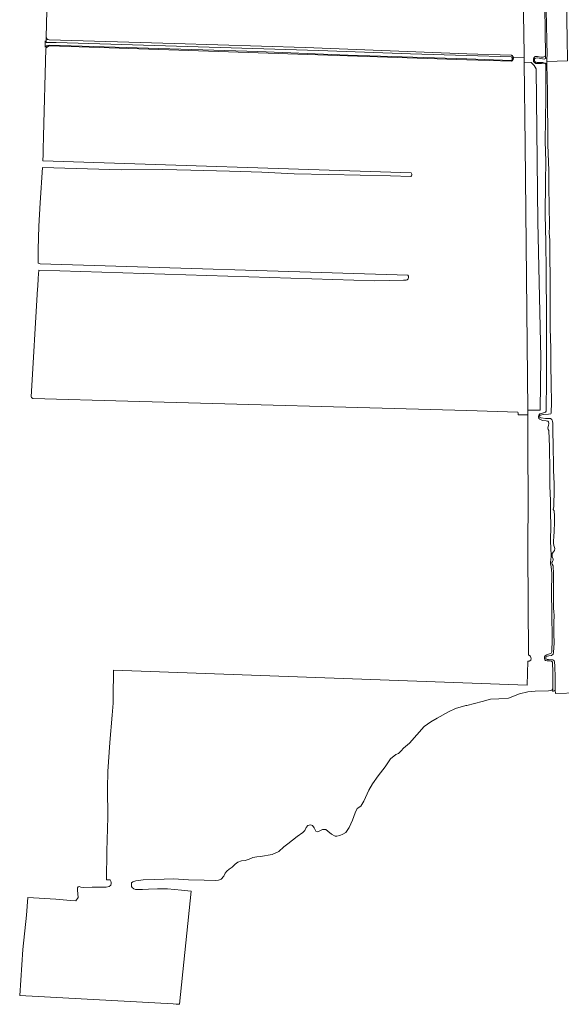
# Model space of a CAD drawing. Header units: metres. Extents: x 152610 to 160096, y 456114 to 462495.
# Tile 14 of 256: x 155768 to 156049, y 457554 to 458065. Entities that reach past the tile are written whole.
import ezdxf

# ---------------------------------------------------------------- set-up
doc = ezdxf.new("R2010")
doc.units = ezdxf.units.M
doc.header["$LTSCALE"] = 0.5
for name, color, linetype, lineweight in [('B-PV-GR-GRAS-GV', 251, 'CONTINUOUS', 13), ('B-PV-GR-HOUTWAL-GV', 251, 'CONTINUOUS', 13), ('B-PV-OG-TERREIN_BEGROEID-GV', 251, 'CONTINUOUS', 18), ('B-PV-OG-TERREIN_OEVER-GV', 251, 'CONTINUOUS', 18), ('B-PV-OG-WATER_SLOOT-GV', 251, 'CONTINUOUS', 18)]:
    doc.layers.add(name, color=color, linetype=linetype, lineweight=lineweight)

msp = doc.modelspace()

# ---------------------------------------------------------------- linework, layer by layer
at = {"layer": 'B-PV-GR-GRAS-GV', "flags": 128}
msp.add_lwpolyline([(155782.279, 458076.835), (155781.797, 458055.837), (155781.814, 458055.767), (155781.832, 458055.698), (155781.884, 458055.546), (155781.952, 458055.401), (155782.034, 458055.263), (155782.129, 458055.133), (155782.237, 458055.014), (155782.356, 458054.906), (155782.485, 458054.811), (155782.623, 458054.728), (155782.768, 458054.66), (155783.28, 458054.561), (155848.087, 458052.59), (155916.202, 458050.623), (156000, 458047.288), (156022.951, 458046.662), (156023.106, 458046.604), (156023.255, 458046.531), (156023.395, 458046.443), (156023.527, 458046.343), (156023.648, 458046.23), (156023.758, 458046.107), (156023.855, 458045.973), (156023.939, 458045.83), (156024.009, 458045.68), (156024.064, 458045.524), (156024.076, 458045.475), (156029.745, 458045.439), (156029.784, 458047.273), (156028.64, 458109.406)], dxfattribs=at)
msp.add_lwpolyline([(155777.916, 457935.102), (155777.671, 457930.918), (155777.417, 457926.59), (155777.342, 457925.314), (155774.055, 457869.274), (155774.228, 457869.007), (155774.411, 457868.834), (155774.619, 457868.626), (155774.779, 457868.523), (155824.179, 457867.131), (156000, 457862.177), (156026.477, 457861.431), (156026.644, 457860.864), (156026.683, 457860.37), (156026.684, 457859.99), (156031.724, 457859.964), (156031.724, 457861.285), (156031.712, 457862.397), (156030.202, 458000), (156029.731, 458042.958), (156029.745, 458045.439), (156024.076, 458045.475), (156024.104, 458045.364), (156024.128, 458045.2), (156024.136, 458045.035), (156024.13, 458044.915), (156024.128, 458044.869), (156024.104, 458044.705), (156024.065, 458044.545), (156024.01, 458044.389), (156023.94, 458044.238), (156023.857, 458044.096), (156023.76, 458043.962), (156023.65, 458043.838), (156023.529, 458043.725), (156023.397, 458043.625), (156023.257, 458043.537), (156023.204, 458043.509), (156000, 458044.186), (155891.781, 458047.734), (155783.562, 458051.463), (155783.49, 458051.442), (155783.257, 458051.359), (155783.03, 458051.262), (155782.809, 458051.149), (155782.597, 458051.023), (155782.392, 458050.883), (155782.198, 458050.731), (155782.013, 458050.566), (155781.84, 458050.389), (155781.583, 458049.941), (155780.399, 458004.641), (155780.332, 458002.079), (155780.277, 458000), (155780.148, 457995.054), (155780.063, 457991.804), (155971.124, 457985.584), (155971.341, 457985.189), (155971.422, 457984.932), (155971.456, 457984.534), (155971.321, 457984.034), (155970.994, 457983.649), (155960.442, 457984.036), (155944.633, 457984.27), (155928.208, 457984.619), (155910.396, 457985.085), (155893.605, 457985.819), (155876.795, 457986.381), (155856.731, 457987.001), (155842.212, 457987.273), (155820.591, 457987.09), (155779.868, 457988.29), (155778.725, 457970.034), (155777.96, 457957.824), (155777.543, 457945.748), (155777.533, 457940.923), (155777.533, 457939.209), (155777.533, 457938.978), (155777.687, 457938.689), (155778.052, 457938.439), (155778.669, 457938.362), (155969.392, 457932.468), (155969.661, 457931.967), (155969.777, 457931.293), (155969.565, 457930.504), (155969.122, 457930.119), (155968.583, 457929.946), (155967.196, 457929.907), (155952.277, 457929.481)], close=True, dxfattribs=at)
at = {"layer": 'B-PV-GR-HOUTWAL-GV', "flags": 128}
msp.add_lwpolyline([(156029.731, 458042.958), (156030.202, 458000), (156031.712, 457862.397), (156038.001, 457862.501), (156038.326, 457889.8), (156036.869, 457960.198), (156035.971, 458039.518), (156035.011, 458041.233), (156033.381, 458042.711)], close=True, dxfattribs=at)
at = {"layer": 'B-PV-OG-TERREIN_BEGROEID-GV', "flags": 128}
msp.add_lwpolyline([(156028.64, 458109.406), (156029.784, 458047.273), (156029.745, 458045.439), (156029.731, 458042.958), (156033.381, 458042.711), (156035.011, 458041.233), (156035.971, 458039.518), (156036.869, 457960.198), (156038.326, 457889.8), (156038.001, 457862.501), (156031.712, 457862.397), (156031.724, 457861.285), (156031.724, 457859.964), (156031.729, 457841.556), (156031.821, 457816.352), (156031.579, 457790.976), (156031.6, 457790.406), (156031.648, 457789.094), (156031.996, 457735.345), (156032.239, 457735.334), (156033.077, 457734.728), (156033.354, 457733.444), (156033.271, 457732.903), (156033.157, 457732.713), (156032.36, 457732.255), (156031.676, 457732.216), (156031.326, 457719.667), (155816.761, 457727.527), (155816.52, 457713.53), (155816.519, 457710.372), (155815.979, 457704.172), (155814.782, 457690.077), (155813.74, 457674.865), (155813.584, 457666.277), (155813.736, 457651.219), (155813.193, 457633.58), (155813.075, 457618.676), (155814.042, 457618.772), (155814.966, 457618.675), (155815.37, 457618.04), (155815.49, 457617.295), (155815.563, 457616.846), (155815.293, 457616.056), (155814.388, 457615.267), (155812.924, 457614.94), (155810.633, 457614.921), (155805.713, 457614.872), (155801.216, 457614.827), (155799.695, 457614.865), (155798.925, 457615.328), (155798.442, 457615.105), (155798.03, 457614.556), (155797.939, 457613.321), (155798.305, 457609.525), (155797.161, 457607.787), (155794.325, 457608.061), (155786.733, 457608.656), (155772.204, 457609.633), (155771.586, 457600.352), (155769.734, 457582.598), (155768.028, 457558.714), (155847.706, 457554.448), (155849.214, 457554.313), (155850.866, 457554.166), (155856.951, 457612.933), (155851.992, 457613.382), (155844.714, 457614.038), (155839.572, 457614.039), (155834.893, 457613.848), (155831.697, 457613.713), (155829.771, 457613.694), (155828.153, 457613.714), (155827.229, 457614.022), (155826.305, 457614.716), (155825.959, 457615.37), (155825.959, 457616.269), (155825.959, 457616.487), (155826.113, 457617.2), (155826.691, 457617.662), (155828.231, 457618.162), (155832.006, 457618.662), (155838.091, 457618.911), (155847.738, 457619.218), (155855.633, 457618.754), (155863.797, 457618.521), (155869.381, 457618.482), (155871.133, 457618.578), (155872.52, 457619.155), (155874.022, 457620.619), (155874.696, 457622.12), (155875.428, 457623.218), (155876.719, 457624.334), (155878.259, 457625.316), (155879.896, 457626.895), (155881.148, 457627.973), (155883.17, 457628.685), (155885.057, 457628.8), (155887.118, 457629.493), (155889.024, 457630.34), (155891.046, 457630.744), (155893.03, 457630.936), (155898.941, 457631.917), (155902.389, 457633.476), (155905.085, 457635.806), (155907.222, 457637.365), (155911.902, 457641.254), (155914.868, 457643.333), (155916.043, 457644.276), (155916.659, 457645.836), (155917.507, 457646.963), (155918.855, 457647.3), (155920.01, 457646.895), (155920.761, 457645.778), (155921.627, 457644.064), (155922.571, 457643.64), (155923.687, 457644.083), (155925.055, 457644.872), (155926.769, 457644.795), (155927.885, 457643.967), (155929.714, 457642.387), (155931.62, 457641.444), (155932.545, 457641.386), (155934.104, 457641.79), (155935.722, 457642.463), (155937.285, 457643.296), (155938.931, 457645.861), (155940.722, 457649.636), (155942.077, 457653.557), (155943.19, 457655.832), (155944.981, 457656.993), (155946.53, 457659.51), (155949.143, 457665.221), (155951.079, 457668.609), (155954.08, 457672.675), (155957.613, 457677.418), (155960.323, 457681.484), (155963.227, 457683.807), (155964.583, 457684.339), (155965.938, 457685.694), (155967.148, 457687.05), (155970.342, 457689.663), (155974.069, 457694.019), (155977.941, 457698.23), (155981.329, 457700.698), (155984.669, 457702.538), (155990.477, 457705.926), (155994.107, 457707.668), (155999.431, 457709.217), (156000, 457709.268), (156007.96, 457711.3), (156012.329, 457712.526), (156016.681, 457712.611), (156021.584, 457713.078), (156027.376, 457715.162), (156031.69, 457716.222), (156035.376, 457716.648), (156042.332, 457716.872), (156044.023, 457717.066), (156044.402, 457717.542), (156044.644, 457718.436), (156044.554, 457726.249), (156044.376, 457731.652), (156044.128, 457732.07), (156043.386, 457732.296), (156041.732, 457732.312), (156040.876, 457732.481), (156040.534, 457732.822), (156040.304, 457733.677), (156040.34, 457734.361), (156040.719, 457734.97), (156041.464, 457735.5), (156043.707, 457736.359), (156043.973, 457736.671), (156044.108, 457737.052), (156044.198, 457743.386), (156044.114, 457757.233), (156043.916, 457767.865), (156044.051, 457777.685), (156043.84, 457781.357), (156043.381, 457782.553), (156043.36, 457783.599), (156043.547, 457784.892), (156043.696, 457786.279), (156043.692, 457787.952), (156043.669, 457790.214), (156043.468, 457795.098), (156043.502, 457801.889), (156043.343, 457809.746), (156043.35, 457815.334), (156043.143, 457823.145), (156043.126, 457830.862), (156042.935, 457843.364), (156042.589, 457851.803), (156042.208, 457852.353), (156042.073, 457853.322), (156042.301, 457854.463), (156042.494, 457855.528), (156042.359, 457856.383), (156041.997, 457856.705), (156041.199, 457856.875), (156039.297, 457857.137), (156037.909, 457857.704), (156037.356, 457858.102), (156037.184, 457858.881), (156037.277, 457859.774), (156037.941, 457860.498), (156038.738, 457860.766), (156040.76, 457861.336), (156041.1, 457861.961), (156041.194, 457862.341), (156041.293, 457877.965), (156041.316, 457894.14), (156041.319, 457910.354), (156041.19, 457934.739), (156041.025, 457949.527), (156040.671, 457963.8), (156040.843, 457980.907), (156040.915, 457991.532), (156040.664, 458001.852), (156040.939, 458024.63), (156040.906, 458041.574), (156040.855, 458042.112), (156040.056, 458042.378), (156038.78, 458042.359), (156037.257, 458042.283), (156035.849, 458042.226), (156035.105, 458042.729), (156034.554, 458043.33), (156034.516, 458044.111), (156034.525, 458044.196), (156034.573, 458044.676), (156034.84, 458045.291), (156035.43, 458045.9), (156036.686, 458045.976), (156038.476, 458045.538), (156039.675, 458045.538), (156040.703, 458046.09), (156040.824, 458046.605), (156040.412, 458071.727)], dxfattribs=at)
at = {"layer": 'B-PV-OG-TERREIN_OEVER-GV', "flags": 128}
for points in [[(156040.35, 458107.181), (156039.837, 458107.388), (156039.819, 458106.8), (156039.92, 458106.435), (156040.412, 458071.727), (156040.824, 458046.605), (156040.836, 458044.797), (156040.855, 458044.801), (156041.458, 458045.25), (156041.645, 458046.43), (156041.197, 458069.945), (156040.937, 458106.593)], [(155781.832, 458055.698), (155781.814, 458055.767), (155781.826, 458053.246), (155786.901, 458053.191), (155837.923, 458051.672), (155923.088, 458049.052), (155970.754, 458047.336), (156000, 458046.374), (156022.987, 458045.77), (156023.103, 458045.706), (156023.211, 458045.629), (156023.309, 458045.539), (156023.395, 458045.438), (156023.469, 458045.327), (156023.528, 458045.209), (156023.573, 458045.084), (156023.603, 458044.954), (156024.13, 458044.915), (156024.136, 458045.035), (156024.128, 458045.2), (156024.104, 458045.364), (156024.076, 458045.475), (156024.064, 458045.524), (156024.009, 458045.68), (156023.939, 458045.83), (156023.855, 458045.973), (156023.758, 458046.107), (156023.648, 458046.23), (156023.527, 458046.343), (156023.395, 458046.443), (156023.255, 458046.531), (156023.106, 458046.604), (156022.951, 458046.662), (156000, 458047.288), (155916.202, 458050.623), (155848.087, 458052.59), (155783.28, 458054.561), (155782.768, 458054.66), (155782.623, 458054.728), (155782.485, 458054.811), (155782.356, 458054.906), (155782.237, 458055.014), (155782.129, 458055.133), (155782.034, 458055.263), (155781.952, 458055.401), (155781.884, 458055.546)], [(155891.517, 458048.451), (155783.398, 458051.751), (155782.706, 458051.646), (155782.124, 458051.488), (155781.835, 458051.369), (155781.84, 458050.389), (155782.013, 458050.566), (155782.198, 458050.731), (155782.392, 458050.883), (155782.597, 458051.023), (155782.809, 458051.149), (155783.03, 458051.262), (155783.257, 458051.359), (155783.49, 458051.442), (155783.562, 458051.463), (155891.781, 458047.734), (156000, 458044.186), (156023.204, 458043.509), (156023.257, 458043.537), (156023.397, 458043.625), (156023.529, 458043.725), (156023.65, 458043.838), (156023.76, 458043.962), (156023.857, 458044.096), (156023.94, 458044.238), (156024.01, 458044.389), (156024.065, 458044.545), (156024.104, 458044.705), (156024.128, 458044.869), (156024.13, 458044.915), (156023.603, 458044.954), (156023.617, 458044.822), (156023.615, 458044.689), (156023.596, 458044.558), (156023.563, 458044.429), (156023.514, 458044.306), (156023.45, 458044.189), (156023.373, 458044.081), (156023.284, 458043.983), (156023.183, 458043.896), (156023.154, 458043.875), (156000, 458044.658), (155938.492, 458046.55)], [(156035.027, 458043.98), (156035.026, 458044.203), (156034.525, 458044.196), (156034.516, 458044.111), (156034.554, 458043.33), (156035.105, 458042.729), (156035.849, 458042.226), (156037.257, 458042.283), (156038.78, 458042.359), (156040.056, 458042.378), (156040.855, 458042.112), (156040.853, 458042.394), (156040.641, 458042.506), (156039.461, 458042.724), (156038.633, 458042.721), (156037.358, 458042.715), (156036.465, 458042.839), (156035.732, 458042.932), (156035.253, 458043.28), (156035.06, 458043.598)], [(156040.836, 458044.797), (156040.824, 458046.605), (156040.703, 458046.09), (156039.675, 458045.538), (156038.476, 458045.538), (156036.686, 458045.976), (156035.43, 458045.9), (156034.84, 458045.291), (156034.573, 458044.676), (156034.525, 458044.196), (156035.026, 458044.203), (156035.025, 458044.426), (156035.183, 458044.81), (156035.374, 458044.874), (156035.819, 458045.099), (156036.87, 458045.135), (156038.305, 458044.95), (156039.224, 458044.698), (156040.091, 458044.607)], [(156041.12, 458042.253), (156040.853, 458042.394), (156040.855, 458042.112), (156040.906, 458041.574), (156040.939, 458024.63), (156040.664, 458001.852), (156040.915, 457991.532), (156040.843, 457980.907), (156040.671, 457963.8), (156041.025, 457949.527), (156041.19, 457934.739), (156041.319, 457910.354), (156041.316, 457894.14), (156041.293, 457877.965), (156041.194, 457862.341), (156041.1, 457861.961), (156040.76, 457861.336), (156038.738, 457860.766), (156037.941, 457860.498), (156037.277, 457859.774), (156037.184, 457858.881), (156037.356, 457858.102), (156037.909, 457857.704), (156039.297, 457857.137), (156041.199, 457856.875), (156041.997, 457856.705), (156042.359, 457856.383), (156042.494, 457855.528), (156042.301, 457854.463), (156042.073, 457853.322), (156042.208, 457852.353), (156042.589, 457851.803), (156042.935, 457843.364), (156043.126, 457830.862), (156043.143, 457823.145), (156043.35, 457815.334), (156043.343, 457809.746), (156043.502, 457801.889), (156043.468, 457795.098), (156043.669, 457790.214), (156043.692, 457787.952), (156043.696, 457786.279), (156043.547, 457784.892), (156043.36, 457783.599), (156043.381, 457782.553), (156043.84, 457781.357), (156044.051, 457777.685), (156043.916, 457767.865), (156044.114, 457757.233), (156044.198, 457743.386), (156044.108, 457737.052), (156043.973, 457736.671), (156043.707, 457736.359), (156041.464, 457735.5), (156040.719, 457734.97), (156040.34, 457734.361), (156040.304, 457733.677), (156040.534, 457732.822), (156040.876, 457732.481), (156041.732, 457732.312), (156043.386, 457732.296), (156044.128, 457732.07), (156044.376, 457731.652), (156044.554, 457726.249), (156044.644, 457718.436), (156044.647, 457716.46), (156045.043, 457716.556), (156045.423, 457716.726), (156045.9, 457717.098), (156045.855, 457718.785), (156045.876, 457723.854), (156045.636, 457729.404), (156045.402, 457731.988), (156045.269, 457732.387), (156045.04, 457732.652), (156044.678, 457732.956), (156043.785, 457732.954), (156042.397, 457733.027), (156041.732, 457733.063), (156041.028, 457733.48), (156040.913, 457733.879), (156041.026, 457734.297), (156041.215, 457734.564), (156042.526, 457734.89), (156043.932, 457735.178), (156044.786, 457735.769), (156044.974, 457736.606), (156045.286, 457741.738), (156045.105, 457746.376), (156045.169, 457752.059), (156045.263, 457756.099), (156045.14, 457757.807), (156045.003, 457759.764), (156044.997, 457762.71), (156044.991, 457765.562), (156044.983, 457768.964), (156044.939, 457771.796), (156044.916, 457773.449), (156044.926, 457778.049), (156044.824, 457781.166), (156044.823, 457781.717), (156044.327, 457782.438), (156044.136, 457782.856), (156044.173, 457783.388), (156044.362, 457783.864), (156044.759, 457784.606), (156044.777, 457785.138), (156044.262, 457786.297), (156044.259, 457787.266), (156044.315, 457788.065), (156044.94, 457788.902), (156045.471, 457789.549), (156045.622, 457790.609), (156045.163, 457792.224), (156044.894, 457793.459), (156044.91, 457794.884), (156045.153, 457796.481), (156045.374, 457799.789), (156045.422, 457803.952), (156045.529, 457807.525), (156045.352, 457810.205), (156044.818, 457810.831), (156045.176, 457812.505), (156045.113, 457815.203), (156045.382, 457818.564), (156045.256, 457824.266), (156045.051, 457831.26), (156044.964, 457836.202), (156044.801, 457841.258), (156044.868, 457845.249), (156044.629, 457850.266), (156044.656, 457855.665), (156044.464, 457856.576), (156044.272, 457857.222), (156044.081, 457857.602), (156043.472, 457858.095), (156040.887, 457858.127), (156038.643, 457858.389), (156037.959, 457858.653), (156037.813, 457859.035), (156037.775, 457859.391), (156037.841, 457859.675), (156038.032, 457859.908), (156039.717, 457860.122), (156042.365, 457860.259), (156043.581, 457860.566), (156043.694, 457860.909), (156043.986, 457866.535), (156043.699, 457875.924), (156043.563, 457886.188), (156043.507, 457894.475), (156043.181, 457904.89), (156043.309, 457915.8), (156043.214, 457924.505), (156043.275, 457931.386), (156043.1, 457941.953), (156043.011, 457950.597), (156042.701, 457954.506), (156042.922, 457957.548), (156042.67, 457968.914), (156042.499, 457977.657), (156042.509, 457986.707), (156042.087, 458000), (156041.785, 458027.948), (156041.536, 458041.84)]]:
    msp.add_lwpolyline(points, close=True, dxfattribs=at)
at = {"layer": 'B-PV-OG-WATER_SLOOT-GV', "flags": 128}
for points in [[(156050.999, 458108.402), (156041.03, 458108.436), (156040.937, 458106.593), (156041.197, 458069.945), (156041.645, 458046.43), (156041.458, 458045.25), (156041.504, 458043.261), (156052.288, 458043.623), (156052.028, 458055.459), (156051.53, 458083.245), (156051.427, 458092.581), (156051.95, 458097.236), (156051.783, 458099.115), (156051.041, 458101.247)], [(155781.341, 458053.48), (155781.231, 458054.032), (155781.242, 458052.153), (155781.251, 458050.761), (155781.438, 458051.076), (155781.715, 458051.319), (155781.835, 458051.369), (155782.124, 458051.488), (155782.706, 458051.646), (155783.398, 458051.751), (155891.517, 458048.451), (155938.492, 458046.55), (156000, 458044.658), (156023.154, 458043.875), (156023.183, 458043.896), (156023.284, 458043.983), (156023.373, 458044.081), (156023.45, 458044.189), (156023.514, 458044.306), (156023.563, 458044.429), (156023.596, 458044.558), (156023.615, 458044.689), (156023.617, 458044.822), (156023.603, 458044.954), (156023.573, 458045.084), (156023.528, 458045.209), (156023.469, 458045.327), (156023.395, 458045.438), (156023.309, 458045.539), (156023.211, 458045.629), (156023.103, 458045.706), (156022.987, 458045.77), (156000, 458046.374), (155970.754, 458047.336), (155923.088, 458049.052), (155837.923, 458051.672), (155786.901, 458053.191), (155781.826, 458053.246), (155781.79, 458053.247), (155781.439, 458053.332)], [(156041.504, 458043.261), (156041.458, 458045.25), (156040.855, 458044.801), (156040.836, 458044.797), (156040.091, 458044.607), (156039.224, 458044.698), (156038.305, 458044.95), (156036.87, 458045.135), (156035.819, 458045.099), (156035.374, 458044.874), (156035.183, 458044.81), (156035.025, 458044.426), (156035.026, 458044.203), (156035.027, 458043.98), (156035.06, 458043.598), (156035.253, 458043.28), (156035.732, 458042.932), (156036.465, 458042.839), (156037.358, 458042.715), (156038.633, 458042.721), (156039.461, 458042.724), (156040.641, 458042.506), (156040.853, 458042.394), (156041.12, 458042.253), (156041.536, 458041.84)]]:
    msp.add_lwpolyline(points, close=True, dxfattribs=at)
msp.add_lwpolyline([(156052.288, 458043.623), (156041.504, 458043.261), (156041.536, 458041.84), (156041.785, 458027.948), (156042.087, 458000), (156042.509, 457986.707), (156042.499, 457977.657), (156042.67, 457968.914), (156042.922, 457957.548), (156042.701, 457954.506), (156043.011, 457950.597), (156043.1, 457941.953), (156043.275, 457931.386), (156043.214, 457924.505), (156043.309, 457915.8), (156043.181, 457904.89), (156043.507, 457894.475), (156043.563, 457886.188), (156043.699, 457875.924), (156043.986, 457866.535), (156043.694, 457860.909), (156043.581, 457860.566), (156042.365, 457860.259), (156039.717, 457860.122), (156038.032, 457859.908), (156037.841, 457859.675), (156037.775, 457859.391), (156037.813, 457859.035), (156037.959, 457858.653), (156038.643, 457858.389), (156040.887, 457858.127), (156043.472, 457858.095), (156044.081, 457857.602), (156044.272, 457857.222), (156044.464, 457856.576), (156044.656, 457855.665), (156044.629, 457850.266), (156044.868, 457845.249), (156044.801, 457841.258), (156044.964, 457836.202), (156045.051, 457831.26), (156045.256, 457824.266), (156045.382, 457818.564), (156045.113, 457815.203), (156045.176, 457812.505), (156044.818, 457810.831), (156045.352, 457810.205), (156045.529, 457807.525), (156045.422, 457803.952), (156045.374, 457799.789), (156045.153, 457796.481), (156044.91, 457794.884), (156044.894, 457793.459), (156045.163, 457792.224), (156045.622, 457790.609), (156045.471, 457789.549), (156044.94, 457788.902), (156044.315, 457788.065), (156044.259, 457787.266), (156044.262, 457786.297), (156044.777, 457785.138), (156044.759, 457784.606), (156044.362, 457783.864), (156044.173, 457783.388), (156044.136, 457782.856), (156044.327, 457782.438), (156044.823, 457781.717), (156044.824, 457781.166), (156044.926, 457778.049), (156044.916, 457773.449), (156044.939, 457771.796), (156044.983, 457768.964), (156044.991, 457765.562), (156044.997, 457762.71), (156045.003, 457759.764), (156045.14, 457757.807), (156045.263, 457756.099), (156045.169, 457752.059), (156045.105, 457746.376), (156045.286, 457741.738), (156044.974, 457736.606), (156044.786, 457735.769), (156043.932, 457735.178), (156042.526, 457734.89), (156041.215, 457734.564), (156041.026, 457734.297), (156040.913, 457733.879), (156041.028, 457733.48), (156041.732, 457733.063), (156042.397, 457733.027), (156043.785, 457732.954), (156044.678, 457732.956), (156045.04, 457732.652), (156045.269, 457732.387), (156045.402, 457731.988), (156045.636, 457729.404), (156045.876, 457723.854), (156045.855, 457718.785), (156045.9, 457717.098), (156045.944, 457715.429), (156057.539, 457715.767)], dxfattribs=at)

doc.saveas('drawing.dxf')
